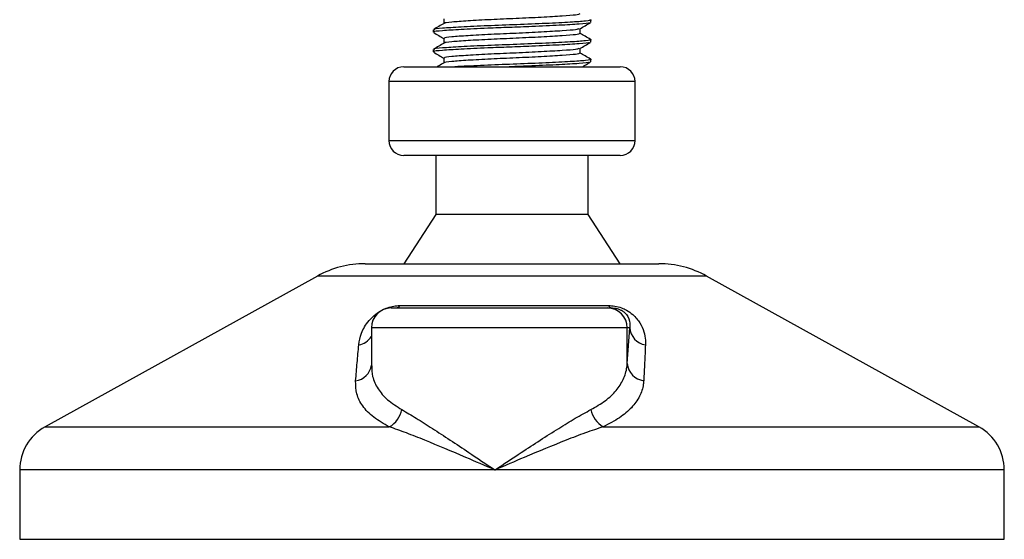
# Model space of a CAD drawing. Header units: millimetres. Extents: x 0 to 420, y 0 to 297.
# Tile 49 of 64: x 323.56 to 331.64, y 178.79 to 183.05. Entities that reach past the tile are written whole.
import ezdxf

# ---------------------------------------------------------------- set-up
doc = ezdxf.new("R2010")
doc.units = ezdxf.units.MM

msp = doc.modelspace()

# ---------------------------------------------------------------- linework, layer by layer
at = {"color": 7, "linetype": 'Continuous', "lineweight": 25}
for p, q in [((327.04171, 183.05955), (327.04171, 183.02021)), ((328.15981, 182.93832), (328.15981, 182.9776)), ((328.2473, 183.0292), (328.2473, 183.04944)), ((326.95422, 182.96863), (326.95422, 182.94842)), ((327.04171, 182.89791), (327.04171, 182.85857)), ((328.15981, 182.77669), (328.15981, 182.81596)), ((328.2473, 182.86756), (328.2473, 182.8878)), ((326.95422, 182.80699), (326.95422, 182.78679)), ((327.04171, 182.73628), (327.04171, 182.69694)), ((326.71177, 182.66461), (328.48975, 182.66461)), ((328.2473, 182.70593), (328.2473, 182.72617)), ((326.59055, 182.54339), (326.59055, 182.05848)), ((328.61098, 182.54339), (326.59055, 182.54339)), ((328.61098, 182.05848), (328.61098, 182.54339)), ((326.59055, 182.05848), (328.61037, 182.05848)), ((328.61037, 182.05848), (328.61098, 182.05848)), ((328.48975, 181.93726), (326.71177, 181.93726)), ((326.97443, 181.93726), (326.97443, 181.45235)), ((328.22709, 181.45235), (328.22709, 181.93726)), ((326.97443, 181.45235), (326.71177, 181.04827)), ((328.22709, 181.45235), (326.97443, 181.45235)), ((328.48975, 181.04827), (328.22709, 181.45235)), ((326.39532, 181.04827), (328.80621, 181.04827)), ((326.00376, 180.94708), (323.76821, 179.70893)), ((329.19776, 180.94708), (326.00376, 180.94708)), ((331.43331, 179.70893), (329.19776, 180.94708)), ((326.60806, 180.68459), (328.3855, 180.68459)), ((326.68123, 180.70483), (328.39227, 180.70483)), ((328.3855, 180.68459), (328.42274, 180.68459)), ((326.44643, 180.52296), (326.44643, 180.20846)), ((328.54704, 180.52296), (326.44643, 180.52296)), ((328.54704, 180.22929), (328.54704, 180.52296)), ((328.54704, 180.22929), (328.56722, 180.52296)), ((328.56722, 180.52296), (328.54704, 180.52296)), ((323.76821, 179.70893), (326.5939, 179.70893)), ((328.34883, 179.70893), (331.43331, 179.70893)), ((323.5599, 179.35544), (323.5599, 178.78539)), ((327.46061, 179.35544), (323.5599, 179.35544)), ((331.64162, 179.35544), (327.46061, 179.35544)), ((331.64162, 178.78539), (331.64162, 179.35544)), ((323.5599, 178.78539), (331.64162, 178.78539))]:
    msp.add_line(p, q, dxfattribs=at)
for centre, radius, start, end in [((326.71177, 182.54339), 0.12123, 90, 180), ((328.48975, 182.54339), 0.12123, 0, 90), ((326.71177, 182.05848), 0.12123, 180, 270), ((328.48975, 182.05848), 0.12123, 270, 0), ((326.39532, 180.2401), 0.80817, 90, 118.979708), ((328.80621, 180.2401), 0.80817, 61.020292, 90), ((326.60806, 180.52296), 0.16163, 90, 180), ((326.64234, 180.73177), 0.04731, 274.231513, 325.286499), ((328.38545, 180.52301), 0.16159, 359.982764, 89.982754), ((328.42707, 180.72416), 0.0398, 209.051627, 263.761683), ((328.7196, 180.5324), 0.15267, 183.544879, 261.10645), ((326.31503, 180.53624), 0.15724, 280.361496, 326.683845), ((328.69955, 180.23971), 0.15286, 183.908753, 263.291199), ((326.30009, 180.23465), 0.14777, 276.745676, 352.012985), ((326.49573, 179.88807), 0.20428, 298.723, 349.352072), ((328.45602, 179.89127), 0.2115, 191.16088, 239.552247), ((323.96399, 179.35544), 0.40409, 118.979708, 180), ((331.23753, 179.35544), 0.40409, 0, 61.020292)]:
    msp.add_arc(centre, radius, start, end, dxfattribs=at)
for points, knots in [([(328.23799, 183.05166), (328.24146, 183.05105), (328.26407, 183.04711), (328.21396, 183.0394), (328.08792, 183.03069), (327.88462, 183.02025), (327.6422, 183.01023), (327.39381, 183.00132), (327.17374, 182.99065), (327.02154, 182.98121), (326.94888, 182.97406), (326.96138, 182.96965), (326.96428, 182.96863)], [0, 0, 0, 0, 0.0217297, 0.1414261, 0.2565525, 0.3762225, 0.4948447, 0.6104172, 0.7306489, 0.8476948, 0.9646236, 1, 1, 1, 1]), ([(328.15834, 183.09997), (328.15149, 183.0966), (328.13779, 183.08986), (328.01971, 183.08119), (327.84684, 183.07077), (327.63639, 183.06074), (327.422, 183.05183), (327.23095, 183.04117), (327.10197, 183.0317), (327.03949, 183.0254), (327.04587, 183.02188), (327.04616, 183.02172)], [0, 0, 0, 0, 0.1221089, 0.2440673, 0.3708443, 0.4965099, 0.6189414, 0.7463142, 0.8703081, 0.994178, 1, 1, 1, 1]), ([(327.04429, 183.0217), (327.02966, 183.01322), (327.0004, 182.99627), (326.97113, 182.97933), (326.95649, 182.97086)], [0, 0, 0, 0, 0.4999039, 1, 1, 1, 1]), ([(328.23625, 183.02714), (328.23738, 183.02626), (328.24289, 183.02201), (328.15973, 183.01495), (327.99655, 183.00556), (327.78609, 182.99572), (327.57999, 182.98795), (327.37598, 182.98021), (327.17367, 182.97046), (327.02155, 182.961), (326.94888, 182.95386), (326.96138, 182.94945), (326.96428, 182.94842)], [0, 0, 0, 0, 0.0318208, 0.1550726, 0.2780795, 0.40465, 0.4988, 0.5899648, 0.7165084, 0.839699, 0.9627664, 1, 1, 1, 1]), ([(328.14965, 182.9764), (328.14391, 182.97384), (328.13065, 182.96792), (328.01906, 182.95997), (327.84701, 182.94954), (327.63639, 182.93952), (327.42187, 182.9306), (327.23151, 182.91994), (327.09992, 182.91049), (327.03709, 182.90335), (327.0479, 182.89894), (327.0504, 182.89792)], [0, 0, 0, 0, 0.0928513, 0.2144969, 0.3409489, 0.4662923, 0.5884099, 0.7154561, 0.8391321, 0.9626844, 1, 1, 1, 1]), ([(328.1576, 182.97631), (328.17223, 182.98479), (328.2015, 183.00174), (328.23077, 183.01869), (328.24541, 183.02716)], [0, 0, 0, 0, 0.4998993, 1, 1, 1, 1]), ([(326.95612, 182.94635), (326.97075, 182.93787), (326.99929, 182.92135), (327.02782, 182.90483), (327.04171, 182.89678)], [0, 0, 0, 0, 0.5130376, 1, 1, 1, 1]), ([(328.23799, 182.89002), (328.24146, 182.88942), (328.26407, 182.88548), (328.21396, 182.87777), (328.08792, 182.86906), (327.88462, 182.85862), (327.6422, 182.8486), (327.39381, 182.83968), (327.17374, 182.82902), (327.02154, 182.81957), (326.94888, 182.81243), (326.96138, 182.80802), (326.96428, 182.80699)], [0, 0, 0, 0, 0.0217297, 0.14142613, 0.2565525, 0.3762225, 0.49484466, 0.61041717, 0.73064887, 0.84769476, 0.96462361, 1, 1, 1, 1]), ([(328.15834, 182.93833), (328.15149, 182.93496), (328.13779, 182.92822), (328.01971, 182.91955), (327.84684, 182.90913), (327.63639, 182.89911), (327.422, 182.89019), (327.23095, 182.87953), (327.10197, 182.87007), (327.03949, 182.86377), (327.04587, 182.86024), (327.04616, 182.86008)], [0, 0, 0, 0, 0.1221089, 0.2440673, 0.3708443, 0.4965099, 0.6189414, 0.7463142, 0.8703081, 0.994178, 1, 1, 1, 1]), ([(328.24503, 182.89004), (328.23039, 182.89852), (328.20198, 182.91496), (328.17358, 182.93141), (328.15981, 182.93939)], [0, 0, 0, 0, 0.5152084, 1, 1, 1, 1]), ([(327.04429, 182.86006), (327.02966, 182.85159), (327.0004, 182.83464), (326.97113, 182.8177), (326.95649, 182.80923)], [0, 0, 0, 0, 0.4999039, 1, 1, 1, 1]), ([(328.23625, 182.8655), (328.23738, 182.86463), (328.24289, 182.86037), (328.15973, 182.85332), (327.99655, 182.84392), (327.78609, 182.83408), (327.57999, 182.82632), (327.37598, 182.81857), (327.17367, 182.80882), (327.02155, 182.79937), (326.94888, 182.79222), (326.96138, 182.78781), (326.96428, 182.78679)], [0, 0, 0, 0, 0.0318208, 0.1550726, 0.2780795, 0.40465, 0.4988, 0.5899648, 0.7165084, 0.839699, 0.9627664, 1, 1, 1, 1]), ([(328.14965, 182.81476), (328.14391, 182.8122), (328.13065, 182.80628), (328.01906, 182.79834), (327.84701, 182.7879), (327.63639, 182.77788), (327.42187, 182.76897), (327.23151, 182.7583), (327.09992, 182.74886), (327.03709, 182.74172), (327.0479, 182.73731), (327.0504, 182.73629)], [0, 0, 0, 0, 0.0928513, 0.2144969, 0.3409489, 0.4662923, 0.5884099, 0.7154561, 0.8391321, 0.9626844, 1, 1, 1, 1]), ([(328.1576, 182.81468), (328.17223, 182.82316), (328.2015, 182.84011), (328.23077, 182.85705), (328.24541, 182.86553)], [0, 0, 0, 0, 0.4998993, 1, 1, 1, 1]), ([(326.95612, 182.78471), (326.97075, 182.77624), (326.99929, 182.75972), (327.02782, 182.74319), (327.04171, 182.73515)], [0, 0, 0, 0, 0.5130376, 1, 1, 1, 1]), ([(328.15834, 182.7767), (328.15149, 182.77333), (328.13779, 182.76659), (328.01971, 182.75792), (327.84684, 182.7475), (327.63639, 182.73748), (327.422, 182.72856), (327.23095, 182.7179), (327.10197, 182.70843), (327.03949, 182.70213), (327.04587, 182.69861), (327.04616, 182.69845)], [0, 0, 0, 0, 0.1221089, 0.2440673, 0.3708443, 0.4965099, 0.6189414, 0.7463142, 0.8703081, 0.994178, 1, 1, 1, 1]), ([(328.23799, 182.72839), (328.24146, 182.72778), (328.26407, 182.72385), (328.21396, 182.71614), (328.08791, 182.70742), (327.88464, 182.69698), (327.64215, 182.68697), (327.39397, 182.67804), (327.225, 182.66991), (327.14889, 182.66557), (327.13205, 182.66461)], [0, 0, 0, 0, 0.028412, 0.1849174, 0.3354474, 0.4919183, 0.6470191, 0.7981324, 0.9553377, 1, 1, 1, 1]), ([(328.24503, 182.72841), (328.23039, 182.73688), (328.20198, 182.75333), (328.17358, 182.76978), (328.15981, 182.77775)], [0, 0, 0, 0, 0.5152084, 1, 1, 1, 1]), ([(327.04429, 182.69843), (327.02966, 182.68996), (327.0102, 182.67868), (326.99073, 182.66741), (326.98589, 182.66461)], [0, 0, 0, 0, 0.7515555, 1, 1, 1, 1]), ([(328.23625, 182.70387), (328.23738, 182.703), (328.24289, 182.69874), (328.15972, 182.69168), (327.99659, 182.68229), (327.78597, 182.67245), (327.64042, 182.66695), (327.57834, 182.66461)], [0, 0, 0, 0, 0.0637947, 0.3108913, 0.5574969, 0.8112469, 1, 1, 1, 1]), ([(328.17756, 182.66461), (328.18554, 182.66923), (328.20815, 182.68233), (328.23077, 182.69542), (328.24541, 182.70389)], [0, 0, 0, 0, 0.3526995, 1, 1, 1, 1]), ([(326.34331, 180.38156), (326.34843, 180.41374), (326.35863, 180.4779), (326.40883, 180.56388), (326.47199, 180.62802), (326.5263, 180.66465), (326.57855, 180.68834), (326.62981, 180.70173), (326.66382, 180.70474), (326.67969, 180.70482), (326.68123, 180.70483)], [0, 0, 0, 0, 0.27916885, 0.55661556, 0.69910273, 0.79155981, 0.86148353, 0.93080823, 0.99326565, 1, 1, 1, 1]), ([(328.39227, 180.70483), (328.4098, 180.70401), (328.44516, 180.70236), (328.49831, 180.68741), (328.54985, 180.66307), (328.60721, 180.62087), (328.65489, 180.5602), (328.68593, 180.48945), (328.69649, 180.42955), (328.69612, 180.39412), (328.69599, 180.38156)], [0, 0, 0, 0, 0.0715734, 0.1443473, 0.2083354, 0.3096596, 0.4923301, 0.6911888, 0.8905251, 1, 1, 1, 1]), ([(328.42274, 180.68459), (328.42803, 180.68447), (328.43654, 180.68427), (328.451, 180.68238), (328.46471, 180.67946), (328.4782, 180.67517), (328.48975, 180.67033), (328.50808, 180.66086), (328.53392, 180.6406), (328.56386, 180.5977), (328.57073, 180.55773), (328.56785, 180.52923), (328.56722, 180.52296)], [0, 0, 0, 0, 0.0326282, 0.0525244, 0.0758401, 0.1000535, 0.1224526, 0.1468975, 0.2362249, 0.4244765, 0.873292, 1, 1, 1, 1]), ([(326.31744, 180.0879), (326.32161, 180.13713), (326.32997, 180.23601), (326.33885, 180.33291), (326.34331, 180.38156)], [0, 0, 0, 0, 0.497852, 1, 1, 1, 1]), ([(328.69599, 180.38156), (328.69373, 180.33332), (328.68918, 180.23643), (328.68419, 180.13755), (328.68169, 180.0879)], [0, 0, 0, 0, 0.4978543, 1, 1, 1, 1]), ([(328.24851, 179.85033), (328.28925, 179.8738), (328.37195, 179.92145), (328.45941, 180.00577), (328.51924, 180.09835), (328.54235, 180.17424), (328.54616, 180.21902), (328.54704, 180.22929)], [0, 0, 0, 0, 0.22830534, 0.46347764, 0.69381275, 0.92974366, 1, 1, 1, 1]), ([(326.449, 180.20846), (326.44994, 180.17976), (326.45208, 180.11438), (326.49637, 180.02133), (326.57357, 179.92829), (326.65507, 179.8766), (326.69649, 179.85033)], [0, 0, 0, 0, 0.2082101, 0.4742022, 0.7327817, 1, 1, 1, 1]), ([(326.5939, 179.70893), (326.54889, 179.73423), (326.45727, 179.78573), (326.37095, 179.87775), (326.31903, 179.97853), (326.31798, 180.0511), (326.31744, 180.0879)], [0, 0, 0, 0, 0.24635312, 0.50146761, 0.74726318, 1, 1, 1, 1]), ([(328.68169, 180.0879), (328.68086, 180.07762), (328.67729, 180.0336), (328.65254, 179.95761), (328.58707, 179.86578), (328.48877, 179.78071), (328.39593, 179.73309), (328.34883, 179.70893)], [0, 0, 0, 0, 0.0699949, 0.2998887, 0.53536, 0.7642956, 1, 1, 1, 1]), ([(326.69649, 179.85033), (326.73524, 179.82779), (326.81278, 179.78269), (326.94734, 179.69607), (327.09188, 179.60119), (327.26312, 179.48711), (327.38784, 179.40385), (327.45998, 179.35586), (327.46061, 179.35544)], [0, 0, 0, 0, 0.18152701, 0.36328845, 0.55228317, 0.74136233, 0.99775369, 1, 1, 1, 1]), ([(327.46061, 179.35544), (327.46124, 179.35586), (327.53338, 179.40385), (327.65851, 179.48679), (327.83326, 179.60085), (327.98193, 179.6954), (328.12336, 179.78227), (328.20644, 179.82745), (328.24851, 179.85033)], [0, 0, 0, 0, 0.0022463, 0.2586365, 0.4459417, 0.636711, 0.8160478, 1, 1, 1, 1]), ([(327.46061, 179.35544), (327.45992, 179.35573), (327.37984, 179.39004), (327.18299, 179.47463), (326.93864, 179.57788), (326.73196, 179.66064), (326.63991, 179.69284), (326.5939, 179.70893)], [0, 0, 0, 0, 0.0022151, 0.2580941, 0.6355, 0.8178206, 1, 1, 1, 1]), ([(328.34883, 179.70893), (328.30082, 179.69299), (328.2038, 179.66078), (327.98947, 179.57814), (327.73939, 179.47463), (327.54138, 179.39004), (327.4613, 179.35573), (327.46061, 179.35544)], [0, 0, 0, 0, 0.1804148, 0.3645009, 0.7419063, 0.9977849, 1, 1, 1, 1])]:
    msp.add_open_spline(points, degree=3, knots=knots, dxfattribs=at)

doc.saveas('drawing.dxf')
